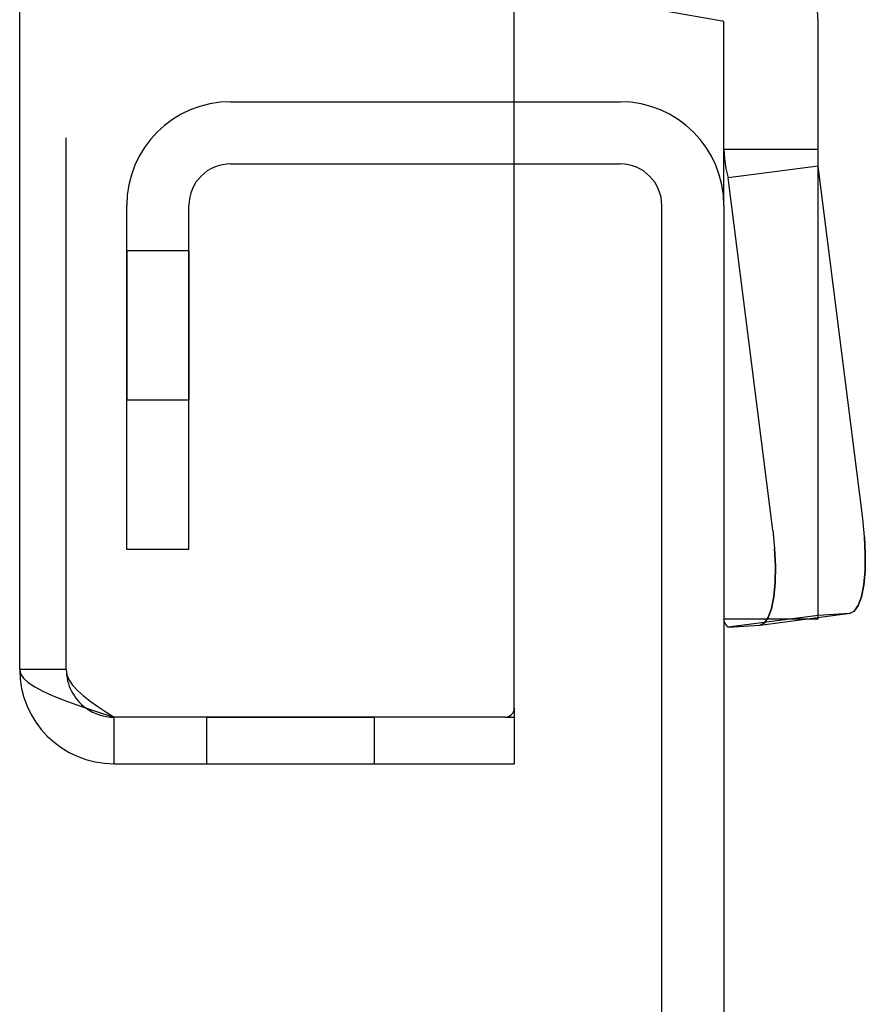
# Model space of a CAD drawing. Header units: inches. Extents: x 0 to 162, y 0 to 105.
# Tile 25 of 80: x 76.19 to 77.61, y 13.34 to 14.99. Entities that reach past the tile are written whole.
import ezdxf

# ---------------------------------------------------------------- set-up
doc = ezdxf.new("R2010")
doc.units = ezdxf.units.IN
doc.header["$LTSCALE"] = 8.904762
doc.header["$MEASUREMENT"] = 0
doc.linetypes.add('HIDDEN', pattern=[0.2, 0.1, -0.1])
doc.layers.get('0').update_dxf_attribs({"linetype": 'CONTINUOUS'})
doc.layers.add('DEFAULT_2', color=8, linetype='HIDDEN')

msp = doc.modelspace()

# ---------------------------------------------------------------- linework, layer by layer
at = {"color": 3, "linetype": 'Continuous'}
for p, q in [((77.0217, 13.8322), (77.0217, 87.3962)), ((76.1937, 13.8972), (76.1937, 87.3312)), ((77.0217, 14.8482), (77.1989, 14.8482)), ((77.3729, 14.6742), (77.3729, 13.1472)), ((77.0067, 13.8172), (76.3517, 13.8172)), ((76.3517, 13.7392), (77.0217, 13.7392))]:
    msp.add_line(p, q, dxfattribs=at)
at = {"color": 6, "linetype": 'Continuous'}
for p, q in [((77.1137, 15.0291), (77.3697, 14.9839)), ((77.3729, 14.6742), (77.3729, 14.9801)), ((77.5304, 14.7405), (77.5304, 14.9801)), ((77.3729, 14.7688), (77.5304, 14.7688)), ((77.5304, 14.7405), (77.3798, 14.7207)), ((77.6051, 14.15), (77.5304, 14.7405)), ((77.4545, 14.1303), (77.3798, 14.7207)), ((77.4334, 13.9715), (77.584, 13.9912)), ((77.3737, 13.9768), (77.3729, 13.9814)), ((77.376, 13.9724), (77.3737, 13.9768)), ((77.3798, 13.968), (77.376, 13.9724)), ((77.5304, 13.9814), (77.509, 13.9814)), ((77.5304, 13.9814), (77.5304, 13.9842)), ((77.3798, 13.968), (77.4327, 13.9714)), ((77.4334, 13.9715), (77.4327, 13.9714))]:
    msp.add_line(p, q, dxfattribs=at)
at = {"color": 7, "linetype": 'Continuous'}
for p, q in [((77.0217, 14.7442), (77.1989, 14.7442)), ((77.2689, 13.1472), (77.2689, 14.6742)), ((77.0217, 13.8322), (77.0217, 13.7392)), ((76.3517, 13.7392), (76.3517, 13.8172)), ((77.0067, 13.8172), (77.0217, 13.8172))]:
    msp.add_line(p, q, dxfattribs=at)
at = {"color": 8, "linetype": 'HIDDEN'}
for p, q in [((76.4769, 14.5982), (76.3729, 14.5982)), ((76.4769, 14.5982), (76.4769, 14.3482)), ((76.4769, 14.3482), (76.3729, 14.3482)), ((76.5062, 13.8172), (76.7872, 13.8172)), ((76.5062, 13.8172), (76.5062, 13.7392)), ((76.7872, 13.8172), (76.7872, 13.7392))]:
    msp.add_line(p, q, dxfattribs=at)
at = {"linetype": 'HIDDEN'}
for p, q in [((76.3729, 14.5982), (76.3729, 14.3482)), ((76.5062, 13.7392), (76.7872, 13.7392))]:
    msp.add_line(p, q, dxfattribs=at)
at = {"color": 6, "linetype": 'Continuous'}
for points in [[(77.3729, 14.7688), (77.3737, 14.7527), (77.376, 14.7366), (77.3798, 14.7207)], [(77.584, 13.9912), (77.591, 13.9947), (77.5977, 14.0041), (77.603, 14.019), (77.6069, 14.0388), (77.6091, 14.0628), (77.6095, 14.09), (77.6081, 14.1194), (77.6051, 14.15)], [(77.4545, 14.1303), (77.4575, 14.0997), (77.4589, 14.0702), (77.4585, 14.043), (77.4563, 14.019), (77.4524, 13.9992), (77.4471, 13.9843), (77.4404, 13.9749), (77.4334, 13.9715)]]:
    msp.add_lwpolyline(points, dxfattribs=at)
at = {"color": 3, "linetype": 'Continuous'}
for points in [[(76.1937, 13.8972), (76.1953, 13.8899), (76.2001, 13.8827), (76.208, 13.8754), (76.2188, 13.8681), (76.2323, 13.8609), (76.2483, 13.8536), (76.2663, 13.8463), (76.2861, 13.839)], [(76.2861, 13.839), (76.3072, 13.8318), (76.3292, 13.8245), (76.3517, 13.8172)]]:
    msp.add_lwpolyline(points, dxfattribs=at)
at = {"color": 6, "linetype": 'Continuous'}
for radius in [0.1614, 0.00394]:
    msp.add_arc((77.369, 14.9801), radius, 0, 80, dxfattribs=at)
at = {"color": 3, "linetype": 'Continuous'}
for centre, radius, start, end in [((77.1989, 14.6742), 0.174, 0, 90), ((76.3517, 13.8972), 0.158, 180, 270), ((77.0067, 13.8322), 0.015, 270, 360)]:
    msp.add_arc(centre, radius, start, end, dxfattribs=at)
at = {"color": 7, "linetype": 'Continuous'}
for centre, radius, start, end in [((77.1989, 14.6742), 0.07, 0, 90), ((76.3517, 13.8972), 0.08, 234.1477, 270)]:
    msp.add_arc(centre, radius, start, end, dxfattribs=at)
at = {"layer": 'DEFAULT_2', "color": 8, "linetype": 'HIDDEN'}
for p, q in [((76.2717, 13.8972), (76.2717, 87.3312)), ((76.5469, 14.7442), (77.0217, 14.7442)), ((77.5304, 13.9842), (77.5304, 14.7405)), ((76.4769, 14.0982), (76.4769, 14.6742)), ((76.4769, 14.0982), (76.3729, 14.0982)), ((77.5833, 13.9911), (77.5304, 13.9878)), ((77.584, 13.9912), (77.5833, 13.9911)), ((77.509, 13.9814), (77.3729, 13.9814)), ((77.5304, 13.9878), (77.3798, 13.968)), ((77.4334, 13.9715), (77.4404, 13.9749)), ((77.4805, 13.9814), (77.4804, 13.9814)), ((77.4806, 13.9814), (77.4805, 13.9814)), ((76.2717, 13.8972), (76.1937, 13.8972))]:
    msp.add_line(p, q, dxfattribs=at)
at = {"layer": 'DEFAULT_2', "linetype": 'HIDDEN'}
for p, q in [((76.5469, 14.8482), (77.0217, 14.8482)), ((76.3729, 14.0982), (76.3729, 14.6742))]:
    msp.add_line(p, q, dxfattribs=at)
at = {"layer": 'DEFAULT_2', "color": 8, "linetype": 'HIDDEN'}
for points in [[(77.6081, 14.1194), (77.6095, 14.09), (77.6091, 14.0628), (77.6069, 14.0388), (77.603, 14.019), (77.5977, 14.0041), (77.591, 13.9947)], [(77.4404, 13.9749), (77.4471, 13.9843), (77.4524, 13.9992), (77.4563, 14.019), (77.4585, 14.043), (77.4589, 14.0702), (77.4575, 14.0997)], [(77.4847, 13.9818), (77.4835, 13.9816), (77.4825, 13.9815), (77.4817, 13.9814), (77.481, 13.9814), (77.4806, 13.9814)], [(76.2717, 13.8972), (76.2729, 13.8883), (76.2766, 13.8794), (76.2824, 13.8706), (76.2904, 13.8617), (76.3003, 13.8528), (76.3117, 13.8439), (76.3244, 13.835), (76.3378, 13.8261), (76.3517, 13.8172)]]:
    msp.add_lwpolyline(points, dxfattribs=at)
at = {"layer": 'DEFAULT_2', "linetype": 'HIDDEN'}
msp.add_arc((76.5469, 14.6742), 0.174, 90, 180, dxfattribs=at)
at = {"layer": 'DEFAULT_2', "color": 8, "linetype": 'HIDDEN'}
for centre, radius, start, end in [((76.5469, 14.6742), 0.07, 90, 180), ((76.3517, 13.8972), 0.08, 180, 234.1477)]:
    msp.add_arc(centre, radius, start, end, dxfattribs=at)

doc.saveas('drawing.dxf')
